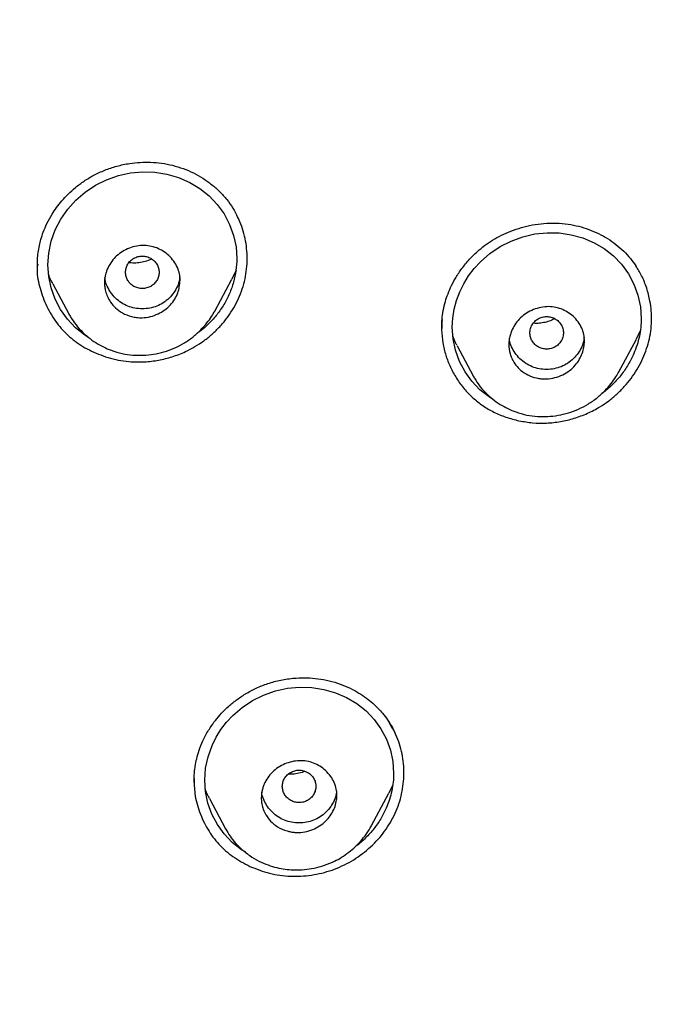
# Model space of a CAD drawing. Header units: millimetres. Extents: x 8 to 1937, y 12 to 2736.
# Tile 61 of 135: x 749 to 765, y 1810 to 1834. Entities that reach past the tile are written whole.
import ezdxf

# ---------------------------------------------------------------- set-up
doc = ezdxf.new("R2010")
doc.units = ezdxf.units.MM

msp = doc.modelspace()

# ---------------------------------------------------------------- linework, layer by layer
at = {"color": 7, "linetype": 'Continuous', "lineweight": 30}
for p, q in [((749.68, 1827.999), (749.68, 1827.988)), ((749.688, 1828.01), (749.687, 1827.99)), ((753.899, 1826.899), (754.306, 1827.662)), ((754.404, 1827.873), (754.304, 1827.662)), ((750.044, 1827.548), (750.426, 1826.831)), ((750.431, 1826.825), (750.427, 1826.832)), ((753.901, 1826.907), (753.897, 1826.9)), ((759.3, 1826.52), (759.3, 1826.505)), ((759.304, 1826.538), (759.303, 1826.507)), ((762.181, 1826.275), (762.182, 1826.278)), ((764.023, 1826.429), (763.93, 1826.232)), ((759.664, 1826.075), (760.044, 1825.361)), ((763.517, 1825.454), (763.932, 1826.231)), ((760.051, 1825.352), (760.046, 1825.362)), ((763.518, 1825.462), (763.515, 1825.455)), ((753.412, 1815.719), (753.412, 1815.706)), ((756.288, 1815.472), (756.29, 1815.478)), ((758.133, 1815.617), (758.04, 1815.421)), ((753.772, 1815.295), (754.155, 1814.576)), ((757.632, 1814.65), (758.042, 1815.42)), ((754.16, 1814.568), (754.156, 1814.576))]:
    msp.add_line(p, q, dxfattribs=at)
at = {"color": 7, "linetype": 'Continuous', "lineweight": 30, "flags": 128}
for points in [[(750.894, 1826.273), (750.804, 1826.327), (750.585, 1826.504), (750.393, 1826.708), (750.231, 1826.935), (750.101, 1827.185), (750.005, 1827.45), (749.947, 1827.722), (749.928, 1828.001), (749.947, 1828.281), (750.007, 1828.56), (750.103, 1828.83), (750.233, 1829.086), (750.399, 1829.327), (750.592, 1829.543), (750.814, 1829.733), (751.061, 1829.896), (751.325, 1830.027), (751.607, 1830.127), (751.893, 1830.19), (752.183, 1830.217), (752.474, 1830.207), (752.759, 1830.161), (753.038, 1830.079), (753.303, 1829.964), (753.545, 1829.818), (753.765, 1829.642), (753.957, 1829.44), (754.119, 1829.214), (754.25, 1828.964), (754.345, 1828.702), (754.404, 1828.427), (754.423, 1828.148), (754.423, 1828.148)], [(760.511, 1824.805), (760.429, 1824.854), (760.21, 1825.027), (760.017, 1825.229), (759.855, 1825.454), (759.724, 1825.702), (759.628, 1825.967), (759.57, 1826.24), (759.55, 1826.52), (759.561, 1826.731), (759.595, 1826.943), (759.651, 1827.151), (759.727, 1827.354), (759.822, 1827.549), (759.937, 1827.736), (760.07, 1827.913), (760.219, 1828.075), (760.441, 1828.267), (760.688, 1828.433), (760.952, 1828.567), (761.233, 1828.669), (761.518, 1828.735), (761.808, 1828.765), (762.098, 1828.759), (762.382, 1828.717), (762.66, 1828.639), (762.924, 1828.527), (763.166, 1828.385), (763.385, 1828.213), (763.578, 1828.013), (763.741, 1827.789), (763.872, 1827.54), (763.968, 1827.279), (764.027, 1827.003), (764.047, 1826.724), (764.047, 1826.724)], [(754.634, 1814.015), (754.534, 1814.075), (754.316, 1814.25), (754.123, 1814.452), (753.962, 1814.677), (753.832, 1814.924), (753.736, 1815.187), (753.678, 1815.458), (753.659, 1815.735), (753.679, 1816.014), (753.738, 1816.291), (753.835, 1816.56), (753.93, 1816.753), (754.044, 1816.938), (754.178, 1817.113), (754.326, 1817.272), (754.548, 1817.462), (754.796, 1817.625), (755.061, 1817.756), (755.342, 1817.855), (755.629, 1817.919), (755.919, 1817.946), (756.21, 1817.937), (756.495, 1817.892), (756.773, 1817.811), (757.037, 1817.697), (757.279, 1817.553), (757.498, 1817.379), (757.69, 1817.179), (757.851, 1816.955), (757.982, 1816.707), (758.077, 1816.447), (758.135, 1816.174), (758.155, 1815.897), (758.155, 1815.897)]]:
    msp.add_lwpolyline(points, dxfattribs=at)
at = {"color": 7, "linetype": 'Continuous', "lineweight": 30}
for points, knots in [([(775.421, 1810.937), (775.882, 1812.165), (776.801, 1814.61), (777.784, 1818.38), (778.559, 1822.161), (779.143, 1825.953), (779.629, 1830.139), (779.984, 1834.718), (780.194, 1839.683), (780.289, 1845.231), (780.279, 1851.36), (780.267, 1858.09), (780.164, 1864.839), (779.844, 1871.617), (779.3, 1877.273), (778.63, 1881.796), (777.965, 1885.193), (777.086, 1888.577), (775.93, 1891.922), (774.513, 1894.999), (772.835, 1897.762), (770.942, 1900.177), (768.732, 1902.323), (766.293, 1904.177), (763.711, 1905.775), (760.59, 1907.378), (756.904, 1908.899), (752.654, 1910.268), (748.338, 1911.351), (743.972, 1912.178), (739.571, 1912.746), (735.16, 1913.071), (730.767, 1913.198), (726.396, 1913.208), (722.026, 1913.196), (717.633, 1913.068), (713.222, 1912.746), (708.821, 1912.179), (704.455, 1911.351), (700.139, 1910.27), (695.89, 1908.899), (692.203, 1907.378), (689.082, 1905.776), (686.5, 1904.179), (684.061, 1902.323), (681.851, 1900.179), (679.957, 1897.763), (678.28, 1894.999), (676.862, 1891.922), (675.707, 1888.578), (674.828, 1885.194), (674.162, 1881.796), (673.492, 1877.273), (672.948, 1871.617), (672.629, 1864.839), (672.526, 1858.09), (672.514, 1851.36), (672.504, 1844.78), (672.627, 1838.327), (672.974, 1832.002), (673.552, 1826.543), (674.271, 1821.958), (675.041, 1818.245), (676.015, 1814.544), (676.918, 1812.143), (677.372, 1810.937)], [0, 0, 0, 0, 0.01422, 0.028301, 0.042283, 0.056188, 0.070046, 0.088148, 0.106186, 0.124159, 0.148558, 0.172923, 0.197399, 0.221993, 0.24671, 0.259145, 0.27167, 0.284302, 0.297067, 0.309991, 0.320883, 0.3319, 0.342924, 0.353811, 0.364567, 0.375221, 0.391058, 0.40678, 0.422432, 0.438055, 0.453668, 0.469227, 0.484683, 0.500001, 0.515318, 0.530774, 0.546334, 0.561944, 0.577571, 0.59322, 0.608942, 0.624779, 0.635434, 0.646191, 0.657076, 0.668103, 0.679114, 0.690014, 0.702933, 0.7157, 0.728331, 0.740856, 0.753291, 0.778008, 0.802602, 0.827078, 0.851444, 0.875842, 0.898728, 0.921719, 0.944802, 0.958463, 0.9722, 0.986034, 1, 1, 1, 1]), ([(774.029, 1811.059), (774.405, 1812.046), (775.156, 1814.02), (776.018, 1817.06), (776.732, 1820.13), (777.303, 1823.225), (777.763, 1826.333), (778.197, 1830.046), (778.546, 1834.365), (778.768, 1839.286), (778.869, 1844.431), (778.874, 1849.796), (778.859, 1855.385), (778.801, 1860.977), (778.629, 1866.574), (778.274, 1872.171), (777.771, 1876.823), (777.206, 1880.529), (776.678, 1883.295), (776.02, 1886.039), (775.205, 1888.748), (774.198, 1891.399), (773.069, 1893.752), (771.852, 1895.795), (770.603, 1897.542), (769.188, 1899.168), (767.444, 1900.816), (765.342, 1902.424), (762.891, 1903.956), (760.154, 1905.378), (757.141, 1906.675), (753.864, 1907.831), (750.525, 1908.797), (747.139, 1909.593), (743.434, 1910.284), (739.408, 1910.813), (735.073, 1911.14), (730.734, 1911.272), (726.397, 1911.286), (722.06, 1911.271), (717.719, 1911.138), (713.384, 1910.813), (709.358, 1910.284), (705.653, 1909.594), (702.268, 1908.798), (698.929, 1907.83), (695.653, 1906.674), (692.639, 1905.379), (689.902, 1903.956), (687.451, 1902.424), (685.35, 1900.815), (683.605, 1899.169), (682.192, 1897.542), (680.942, 1895.795), (679.726, 1893.751), (678.596, 1891.399), (677.589, 1888.748), (676.774, 1886.04), (676.116, 1883.295), (675.588, 1880.529), (675.023, 1876.824), (674.52, 1872.171), (674.165, 1866.575), (673.992, 1860.978), (673.935, 1855.385), (673.92, 1849.796), (673.925, 1844.506), (674.019, 1839.51), (674.223, 1834.813), (674.582, 1830.12), (675.062, 1826.021), (675.612, 1822.517), (676.175, 1819.603), (676.868, 1816.712), (677.697, 1813.849), (678.408, 1811.989), (678.764, 1811.059)], [0, 0, 0, 0, 0.011709, 0.0234, 0.035079, 0.046745, 0.058401, 0.070053, 0.08835, 0.106637, 0.124908, 0.145647, 0.166375, 0.187119, 0.207887, 0.228673, 0.249479, 0.259892, 0.270315, 0.28075, 0.291198, 0.301658, 0.31213, 0.319994, 0.327864, 0.335737, 0.343609, 0.354092, 0.364563, 0.37502, 0.38755, 0.400066, 0.41258, 0.425091, 0.437599, 0.45323, 0.468841, 0.484431, 0.499999, 0.515569, 0.531166, 0.546782, 0.562408, 0.574915, 0.587424, 0.599934, 0.612454, 0.624987, 0.635443, 0.645912, 0.656393, 0.664263, 0.672136, 0.680006, 0.687871, 0.698343, 0.708803, 0.71925, 0.729685, 0.740108, 0.750521, 0.771326, 0.792113, 0.81288, 0.833624, 0.854353, 0.875091, 0.892532, 0.909986, 0.927451, 0.944927, 0.955919, 0.966921, 0.977933, 0.988958, 1, 1, 1, 1]), ([(749.679, 1827.962), (749.679, 1828.016), (749.679, 1828.123), (749.693, 1828.29), (749.721, 1828.452), (749.762, 1828.617), (749.82, 1828.792), (749.906, 1828.993), (750.013, 1829.187), (750.133, 1829.367), (750.26, 1829.528), (750.411, 1829.69), (750.588, 1829.849), (750.792, 1830.001), (751.024, 1830.14), (751.285, 1830.26), (751.571, 1830.355), (751.853, 1830.415), (752.123, 1830.443), (752.376, 1830.446), (752.637, 1830.425), (752.808, 1830.388), (752.896, 1830.369)], [0, 0, 0, 0, 0.039007, 0.077545, 0.115815, 0.149067, 0.189654, 0.237546, 0.292727, 0.333597, 0.377741, 0.425172, 0.47591, 0.529995, 0.587517, 0.648332, 0.71218, 0.779164, 0.831529, 0.885748, 0.941876, 1, 1, 1, 1]), ([(752.896, 1830.369), (752.981, 1830.345), (753.151, 1830.296), (753.391, 1830.191), (753.617, 1830.065), (753.827, 1829.916), (754.018, 1829.746), (754.187, 1829.557), (754.329, 1829.363), (754.401, 1829.224), (754.434, 1829.16)], [0, 0, 0, 0, 0.128458, 0.256425, 0.384001, 0.511236, 0.638175, 0.764901, 0.891573, 1, 1, 1, 1]), ([(751.241, 1825.831), (751.32, 1825.806), (751.478, 1825.755), (751.725, 1825.71), (751.975, 1825.687), (752.254, 1825.688), (752.561, 1825.724), (752.89, 1825.805), (753.18, 1825.917), (753.43, 1826.049), (753.642, 1826.189), (753.839, 1826.348), (754.019, 1826.525), (754.18, 1826.717), (754.322, 1826.923), (754.441, 1827.141), (754.538, 1827.369), (754.609, 1827.604), (754.654, 1827.845), (754.673, 1828.087), (754.667, 1828.328), (754.636, 1828.567), (754.58, 1828.801), (754.51, 1829.007), (754.449, 1829.129), (754.423, 1829.18)], [0, 0, 0, 0, 0.042413, 0.084673, 0.126848, 0.168978, 0.225114, 0.281287, 0.337597, 0.379867, 0.422059, 0.46422, 0.506372, 0.548521, 0.590671, 0.632834, 0.675048, 0.717235, 0.759349, 0.801449, 0.843563, 0.885693, 0.927832, 0.969977, 1, 1, 1, 1]), ([(759.299, 1826.479), (759.3, 1826.537), (759.301, 1826.661), (759.323, 1826.863), (759.366, 1827.068), (759.43, 1827.27), (759.511, 1827.467), (759.618, 1827.675), (759.759, 1827.892), (759.936, 1828.113), (760.127, 1828.304), (760.322, 1828.464), (760.511, 1828.592), (760.721, 1828.708), (760.95, 1828.809), (761.197, 1828.892), (761.459, 1828.954), (761.735, 1828.99), (762.022, 1829), (762.213, 1828.979), (762.31, 1828.968)], [0, 0, 0, 0, 0.042673, 0.090915, 0.14488, 0.189171, 0.237086, 0.290078, 0.348292, 0.411678, 0.480157, 0.528629, 0.579359, 0.632453, 0.687969, 0.745896, 0.806175, 0.868702, 0.933348, 1, 1, 1, 1]), ([(762.31, 1828.968), (762.393, 1828.953), (762.56, 1828.922), (762.8, 1828.846), (763.03, 1828.748), (763.247, 1828.628), (763.448, 1828.488), (763.632, 1828.328), (763.791, 1828.159), (763.876, 1828.036), (763.916, 1827.979)], [0, 0, 0, 0, 0.128031, 0.255859, 0.383469, 0.510801, 0.637799, 0.764443, 0.890793, 1, 1, 1, 1]), ([(753.074, 1827.631), (753.063, 1827.529), (753.047, 1827.374), (752.949, 1827.181), (752.846, 1827.042), (752.712, 1826.922), (752.55, 1826.827), (752.367, 1826.762), (752.192, 1826.737), (752.04, 1826.744), (751.88, 1826.774), (751.704, 1826.844), (751.537, 1826.965), (751.419, 1827.102), (751.342, 1827.239), (751.298, 1827.366), (751.278, 1827.476), (751.273, 1827.57), (751.277, 1827.655), (751.29, 1827.737), (751.311, 1827.817), (751.35, 1827.923), (751.417, 1828.049), (751.527, 1828.185), (751.665, 1828.298), (751.823, 1828.385), (751.996, 1828.442), (752.175, 1828.466), (752.353, 1828.453), (752.519, 1828.406), (752.672, 1828.328), (752.811, 1828.222), (752.927, 1828.091), (753.013, 1827.941), (753.065, 1827.787), (753.071, 1827.681), (753.074, 1827.631)], [0, 0, 0, 0, 0.0558633, 0.0854333, 0.1161053, 0.1479648, 0.1808774, 0.2150959, 0.2503929, 0.2738557, 0.2962358, 0.3379222, 0.3755128, 0.4088186, 0.438084, 0.4631915, 0.4841438, 0.500844, 0.5159576, 0.531195, 0.5463799, 0.5616448, 0.5924925, 0.6235202, 0.6548932, 0.6866545, 0.7186769, 0.7511511, 0.7822449, 0.8133855, 0.8445081, 0.8756112, 0.9095438, 0.9415027, 0.9717023, 1, 1, 1, 1]), ([(751.774, 1827.822), (751.777, 1827.788), (751.783, 1827.721), (751.825, 1827.627), (751.888, 1827.545), (751.972, 1827.484), (752.07, 1827.445), (752.175, 1827.431), (752.279, 1827.445), (752.377, 1827.484), (752.461, 1827.546), (752.524, 1827.627), (752.565, 1827.721), (752.579, 1827.822), (752.565, 1827.923), (752.524, 1828.018), (752.46, 1828.099), (752.376, 1828.16), (752.279, 1828.199), (752.174, 1828.213), (752.069, 1828.199), (751.972, 1828.16), (751.888, 1828.098), (751.824, 1828.017), (751.782, 1827.923), (751.777, 1827.856), (751.774, 1827.822)], [0, 0, 0, 0, 0.0416593, 0.0833408, 0.125, 0.1666593, 0.2083407, 0.25, 0.2916593, 0.3333407, 0.375, 0.4166593, 0.4583407, 0.5, 0.5416593, 0.5833407, 0.625, 0.6666593, 0.7083407, 0.75, 0.7916593, 0.8333407, 0.875, 0.9166592, 0.9583407, 1, 1, 1, 1]), ([(752.399, 1828.138), (752.37, 1828.125), (752.296, 1828.091), (752.168, 1828.057), (752.021, 1828.041), (751.916, 1828.041), (751.864, 1828.052), (751.858, 1828.053)], [0, 0, 0, 0, 0.167576, 0.437361, 0.703425, 0.968247, 1, 1, 1, 1]), ([(754.423, 1828.148), (754.42, 1828.054), (754.412, 1827.866), (754.351, 1827.586), (754.254, 1827.314), (754.122, 1827.055), (753.958, 1826.814), (753.761, 1826.599), (753.596, 1826.448), (753.491, 1826.38), (753.468, 1826.365)], [0, 0, 0, 0, 0.137248, 0.27422, 0.413416, 0.551733, 0.68826, 0.82542, 0.961966, 1, 1, 1, 1]), ([(749.68, 1828.017), (749.676, 1827.972), (749.661, 1827.777), (749.732, 1827.431), (749.889, 1827.004), (750.125, 1826.611), (750.433, 1826.278), (750.806, 1826.009), (751.094, 1825.891), (751.241, 1825.831)], [0, 0, 0, 0, 0.047059, 0.203089, 0.365776, 0.526491, 0.681738, 0.837568, 1, 1, 1, 1]), ([(761.138, 1824.288), (761.246, 1824.268), (761.462, 1824.23), (761.794, 1824.227), (762.126, 1824.263), (762.453, 1824.341), (762.769, 1824.459), (763.044, 1824.602), (763.277, 1824.759), (763.471, 1824.921), (763.648, 1825.1), (763.807, 1825.294), (763.947, 1825.501), (764.065, 1825.719), (764.16, 1825.947), (764.232, 1826.181), (764.278, 1826.421), (764.297, 1826.662), (764.291, 1826.902), (764.256, 1827.166), (764.183, 1827.448), (764.07, 1827.732), (763.965, 1827.9), (763.915, 1827.979)], [0, 0, 0, 0, 0.056074, 0.112055, 0.168021, 0.223993, 0.279979, 0.336019, 0.378047, 0.420009, 0.461949, 0.503878, 0.545793, 0.587684, 0.629551, 0.671411, 0.71324, 0.755051, 0.796899, 0.838796, 0.894689, 0.950571, 1, 1, 1, 1]), ([(750.047, 1827.55), (750.031, 1827.578), (749.988, 1827.65), (749.96, 1827.729), (749.943, 1827.779)], [0, 0, 0, 0, 0.379618, 1, 1, 1, 1]), ([(753.065, 1827.723), (753.063, 1827.698), (753.057, 1827.618), (753.013, 1827.486), (752.93, 1827.336), (752.814, 1827.204), (752.678, 1827.093), (752.522, 1827.011), (752.353, 1826.963), (752.175, 1826.948), (751.996, 1826.963), (751.827, 1827.011), (751.671, 1827.092), (751.535, 1827.204), (751.419, 1827.336), (751.336, 1827.486), (751.293, 1827.61), (751.287, 1827.683), (751.286, 1827.7)], [0, 0, 0, 0, 0.029776, 0.096495, 0.163112, 0.232397, 0.301856, 0.368507, 0.435118, 0.504459, 0.573966, 0.640613, 0.70717, 0.77642, 0.846049, 0.912811, 0.979467, 1, 1, 1, 1]), ([(762.697, 1826.185), (762.694, 1826.137), (762.689, 1826.038), (762.647, 1825.889), (762.577, 1825.742), (762.476, 1825.602), (762.343, 1825.477), (762.18, 1825.377), (761.993, 1825.308), (761.819, 1825.281), (761.671, 1825.285), (761.52, 1825.309), (761.351, 1825.369), (761.185, 1825.478), (761.062, 1825.607), (760.978, 1825.742), (760.915, 1825.905), (760.891, 1826.063), (760.902, 1826.212), (760.924, 1826.318), (760.965, 1826.44), (761.035, 1826.575), (761.143, 1826.713), (761.279, 1826.83), (761.439, 1826.921), (761.615, 1826.982), (761.797, 1827.01), (761.975, 1826.999), (762.141, 1826.954), (762.294, 1826.879), (762.432, 1826.775), (762.548, 1826.647), (762.634, 1826.499), (762.687, 1826.344), (762.694, 1826.237), (762.697, 1826.185)], [0, 0, 0, 0, 0.026534, 0.054373, 0.083469, 0.113995, 0.145955, 0.179294, 0.214235, 0.250562, 0.272487, 0.293514, 0.333165, 0.369515, 0.402349, 0.432063, 0.458343, 0.500906, 0.520418, 0.540132, 0.560001, 0.590406, 0.621241, 0.652749, 0.684906, 0.717652, 0.751153, 0.782294, 0.813451, 0.844553, 0.875611, 0.909113, 0.940917, 0.971261, 1, 1, 1, 1]), ([(750.427, 1826.829), (750.47, 1826.758), (750.553, 1826.616), (750.711, 1826.433), (750.882, 1826.276), (751.062, 1826.147), (751.245, 1826.043), (751.455, 1825.952), (751.69, 1825.884), (751.947, 1825.847), (752.197, 1825.843), (752.445, 1825.868), (752.693, 1825.924), (752.934, 1826.01), (753.165, 1826.128), (753.378, 1826.276), (753.56, 1826.441), (753.707, 1826.608), (753.819, 1826.76), (753.875, 1826.859), (753.9, 1826.903)], [0, 0, 0, 0, 0.060027, 0.117818, 0.17321, 0.226019, 0.276104, 0.323399, 0.389155, 0.449352, 0.507294, 0.565993, 0.625388, 0.685446, 0.74619, 0.807571, 0.867441, 0.919774, 0.964455, 1, 1, 1, 1]), ([(761.397, 1826.38), (761.4, 1826.347), (761.405, 1826.279), (761.447, 1826.185), (761.511, 1826.104), (761.595, 1826.042), (761.692, 1826.004), (761.797, 1825.99), (761.902, 1826.004), (761.999, 1826.043), (762.083, 1826.104), (762.147, 1826.186), (762.187, 1826.28), (762.202, 1826.381), (762.187, 1826.482), (762.147, 1826.576), (762.083, 1826.657), (761.999, 1826.719), (761.901, 1826.758), (761.796, 1826.772), (761.692, 1826.758), (761.594, 1826.719), (761.51, 1826.657), (761.447, 1826.576), (761.405, 1826.482), (761.399, 1826.414), (761.397, 1826.38)], [0, 0, 0, 0, 0.041659, 0.083341, 0.125, 0.166659, 0.208341, 0.25, 0.291659, 0.333341, 0.375, 0.416659, 0.458341, 0.5, 0.541659, 0.583341, 0.625, 0.666659, 0.708341, 0.75, 0.791659, 0.833341, 0.875, 0.916659, 0.958341, 1, 1, 1, 1]), ([(764.047, 1826.724), (764.045, 1826.653), (764.04, 1826.511), (764.006, 1826.299), (763.95, 1826.09), (763.865, 1825.862), (763.743, 1825.622), (763.578, 1825.379), (763.381, 1825.161), (763.222, 1825.013), (763.123, 1824.948), (763.107, 1824.937)], [0, 0, 0, 0, 0.104179, 0.207849, 0.312115, 0.41806, 0.5578, 0.695788, 0.834505, 0.97248, 1, 1, 1, 1]), ([(759.308, 1826.698), (759.303, 1826.615), (759.29, 1826.428), (759.322, 1826.142), (759.391, 1825.845), (759.5, 1825.561), (759.648, 1825.294), (759.828, 1825.047), (760.038, 1824.828), (760.274, 1824.642), (760.537, 1824.489), (760.826, 1824.367), (761.033, 1824.314), (761.138, 1824.288)], [0, 0, 0, 0, 0.0747228, 0.1677018, 0.2598332, 0.3517249, 0.4448745, 0.5389056, 0.6302173, 0.7203727, 0.8110002, 0.9037074, 1, 1, 1, 1]), ([(761.99, 1826.718), (761.976, 1826.71), (761.922, 1826.68), (761.822, 1826.645), (761.693, 1826.615), (761.577, 1826.603), (761.507, 1826.607), (761.479, 1826.609)], [0, 0, 0, 0, 0.090552, 0.340317, 0.589463, 0.838152, 1, 1, 1, 1]), ([(759.667, 1826.077), (759.653, 1826.1), (759.611, 1826.17), (759.584, 1826.248), (759.565, 1826.3)], [0, 0, 0, 0, 0.330056, 1, 1, 1, 1]), ([(762.687, 1826.279), (762.685, 1826.255), (762.68, 1826.175), (762.635, 1826.045), (762.552, 1825.895), (762.437, 1825.763), (762.3, 1825.651), (762.145, 1825.57), (761.975, 1825.521), (761.797, 1825.506), (761.619, 1825.521), (761.449, 1825.569), (761.294, 1825.651), (761.157, 1825.762), (761.041, 1825.894), (760.959, 1826.045), (760.916, 1826.163), (760.911, 1826.229), (760.91, 1826.24)], [0, 0, 0, 0, 0.028862, 0.09615, 0.163335, 0.23321, 0.30326, 0.370479, 0.437658, 0.507589, 0.577688, 0.644902, 0.712026, 0.781866, 0.852088, 0.919417, 0.98664, 1, 1, 1, 1]), ([(760.046, 1825.359), (760.089, 1825.286), (760.172, 1825.144), (760.332, 1824.961), (760.504, 1824.805), (760.686, 1824.676), (760.87, 1824.575), (761.082, 1824.486), (761.317, 1824.42), (761.574, 1824.387), (761.823, 1824.385), (762.071, 1824.414), (762.317, 1824.472), (762.557, 1824.561), (762.788, 1824.682), (762.999, 1824.831), (763.181, 1824.998), (763.327, 1825.166), (763.439, 1825.319), (763.496, 1825.419), (763.521, 1825.464)], [0, 0, 0, 0, 0.060342, 0.11841, 0.174046, 0.22706, 0.277309, 0.324721, 0.39056, 0.450693, 0.508409, 0.566859, 0.626008, 0.685852, 0.746435, 0.807664, 0.867387, 0.919376, 0.963489, 1, 1, 1, 1]), ([(753.409, 1815.679), (753.409, 1815.699), (753.408, 1815.746), (753.41, 1815.84), (753.419, 1815.962), (753.44, 1816.115), (753.48, 1816.297), (753.546, 1816.507), (753.646, 1816.741), (753.771, 1816.96), (753.913, 1817.157), (754.06, 1817.329), (754.233, 1817.499), (754.434, 1817.66), (754.662, 1817.81), (754.919, 1817.943), (755.204, 1818.051), (755.512, 1818.128), (755.812, 1818.167), (756.095, 1818.172), (756.358, 1818.151), (756.625, 1818.104), (756.798, 1818.049), (756.886, 1818.02)], [0, 0, 0, 0, 0.014941, 0.035596, 0.062177, 0.094804, 0.133696, 0.179331, 0.2319, 0.291102, 0.334073, 0.379875, 0.428544, 0.480122, 0.534658, 0.59223, 0.652855, 0.716263, 0.782569, 0.834285, 0.887733, 0.942952, 1, 1, 1, 1]), ([(756.886, 1818.02), (756.966, 1817.989), (757.12, 1817.928), (757.326, 1817.812), (757.505, 1817.691), (757.656, 1817.568), (757.783, 1817.446), (757.901, 1817.314), (758.006, 1817.178), (758.091, 1817.045), (758.148, 1816.943), (758.175, 1816.887), (758.186, 1816.865)], [0, 0, 0, 0, 0.140152, 0.2696179, 0.3886052, 0.4972288, 0.5955641, 0.6836705, 0.7967442, 0.8870768, 0.954784, 1, 1, 1, 1]), ([(754.737, 1813.678), (754.891, 1813.617), (755.197, 1813.496), (755.696, 1813.432), (756.2, 1813.456), (756.695, 1813.577), (757.158, 1813.792), (757.57, 1814.09), (757.916, 1814.457), (758.181, 1814.881), (758.348, 1815.344), (758.416, 1815.825), (758.382, 1816.304), (758.254, 1816.766), (758.089, 1817.037), (758.006, 1817.173)], [0, 0, 0, 0, 0.077459, 0.154383, 0.23114, 0.30813, 0.38522, 0.4621, 0.538905, 0.615816, 0.692697, 0.769429, 0.846191, 0.923094, 1, 1, 1, 1]), ([(756.806, 1815.374), (756.803, 1815.323), (756.797, 1815.219), (756.75, 1815.065), (756.675, 1814.916), (756.569, 1814.779), (756.434, 1814.661), (756.273, 1814.569), (756.092, 1814.506), (755.931, 1814.484), (755.803, 1814.487), (755.709, 1814.5), (755.567, 1814.533), (755.395, 1814.609), (755.228, 1814.746), (755.118, 1814.892), (755.053, 1815.03), (755.02, 1815.147), (755.008, 1815.238), (755.005, 1815.317), (755.009, 1815.394), (755.023, 1815.477), (755.044, 1815.558), (755.084, 1815.664), (755.153, 1815.791), (755.265, 1815.926), (755.404, 1816.037), (755.561, 1816.122), (755.733, 1816.177), (755.91, 1816.201), (756.086, 1816.189), (756.252, 1816.142), (756.405, 1816.066), (756.544, 1815.96), (756.661, 1815.829), (756.746, 1815.679), (756.797, 1815.526), (756.803, 1815.423), (756.806, 1815.374)], [0, 0, 0, 0, 0.028498, 0.057718, 0.087698, 0.118451, 0.150171, 0.182649, 0.216181, 0.250551, 0.268145, 0.285032, 0.301398, 0.346566, 0.386212, 0.420343, 0.4488, 0.471848, 0.489175, 0.50092, 0.5164, 0.531945, 0.547386, 0.562865, 0.593968, 0.625088, 0.656318, 0.687793, 0.719343, 0.751179, 0.782259, 0.813388, 0.844514, 0.875622, 0.910187, 0.942358, 0.972336, 1, 1, 1, 1]), ([(755.506, 1815.583), (755.509, 1815.549), (755.514, 1815.482), (755.556, 1815.388), (755.62, 1815.307), (755.704, 1815.245), (755.801, 1815.206), (755.906, 1815.192), (756.011, 1815.206), (756.108, 1815.245), (756.192, 1815.307), (756.256, 1815.388), (756.296, 1815.482), (756.311, 1815.583), (756.296, 1815.684), (756.256, 1815.779), (756.192, 1815.86), (756.108, 1815.921), (756.01, 1815.96), (755.906, 1815.974), (755.801, 1815.96), (755.704, 1815.921), (755.619, 1815.859), (755.556, 1815.778), (755.514, 1815.684), (755.509, 1815.617), (755.506, 1815.583)], [0, 0, 0, 0, 0.041659, 0.083341, 0.125, 0.166659, 0.208341, 0.25, 0.291659, 0.333341, 0.375, 0.416659, 0.458341, 0.5, 0.541659, 0.583341, 0.625, 0.666659, 0.708341, 0.75, 0.791659, 0.833341, 0.875, 0.916659, 0.958341, 1, 1, 1, 1]), ([(756.045, 1815.942), (756.033, 1815.937), (755.976, 1815.911), (755.865, 1815.887), (755.743, 1815.87), (755.673, 1815.875), (755.651, 1815.877)], [0, 0, 0, 0, 0.093649, 0.4647755, 0.8336881, 1, 1, 1, 1]), ([(753.409, 1815.769), (753.41, 1815.651), (753.412, 1815.38), (753.527, 1814.97), (753.716, 1814.558), (753.986, 1814.198), (754.326, 1813.894), (754.598, 1813.751), (754.737, 1813.678)], [0, 0, 0, 0, 0.134066, 0.309575, 0.485275, 0.654537, 0.823905, 1, 1, 1, 1]), ([(758.155, 1815.897), (758.153, 1815.827), (758.149, 1815.687), (758.114, 1815.477), (758.059, 1815.27), (757.974, 1815.045), (757.853, 1814.808), (757.688, 1814.568), (757.491, 1814.353), (757.34, 1814.213), (757.25, 1814.154), (757.242, 1814.149)], [0, 0, 0, 0, 0.10588, 0.211125, 0.316835, 0.424086, 0.56612, 0.70612, 0.846569, 0.986551, 1, 1, 1, 1]), ([(753.775, 1815.297), (753.761, 1815.32), (753.719, 1815.39), (753.692, 1815.466), (753.674, 1815.516)], [0, 0, 0, 0, 0.341493, 1, 1, 1, 1]), ([(756.795, 1815.476), (756.794, 1815.454), (756.788, 1815.376), (756.744, 1815.247), (756.661, 1815.097), (756.546, 1814.965), (756.409, 1814.854), (756.254, 1814.772), (756.084, 1814.724), (755.906, 1814.709), (755.728, 1814.724), (755.558, 1814.772), (755.403, 1814.853), (755.266, 1814.965), (755.151, 1815.097), (755.068, 1815.247), (755.025, 1815.366), (755.02, 1815.433), (755.019, 1815.445)], [0, 0, 0, 0, 0.026735, 0.094099, 0.161362, 0.23132, 0.301449, 0.368745, 0.436002, 0.506015, 0.576193, 0.643484, 0.710687, 0.780609, 0.85091, 0.918316, 0.985618, 1, 1, 1, 1]), ([(754.157, 1814.572), (754.191, 1814.513), (754.258, 1814.397), (754.382, 1814.243), (754.535, 1814.086), (754.723, 1813.936), (754.942, 1813.805), (755.16, 1813.71), (755.37, 1813.646), (755.572, 1813.609), (755.772, 1813.593), (755.981, 1813.596), (756.209, 1813.624), (756.454, 1813.682), (756.679, 1813.766), (756.878, 1813.869), (757.049, 1813.981), (757.215, 1814.115), (757.371, 1814.274), (757.514, 1814.451), (757.59, 1814.583), (757.628, 1814.647)], [0, 0, 0, 0, 0.049035, 0.0964415, 0.1421644, 0.2073563, 0.2682755, 0.3247763, 0.3768697, 0.4248894, 0.4700974, 0.5191157, 0.5731224, 0.6321292, 0.6961559, 0.7416916, 0.7894716, 0.839552, 0.8919794, 0.9467601, 1, 1, 1, 1]), ([(756.082, 1790.506), (756.573, 1790.948), (757.555, 1791.831), (759.026, 1793.157), (760.49, 1794.487), (761.946, 1795.824), (763.388, 1797.173), (764.812, 1798.539), (766.018, 1799.734), (767.008, 1800.756), (767.794, 1801.594), (768.562, 1802.447), (769.309, 1803.316), (770.03, 1804.204), (770.721, 1805.114), (771.376, 1806.048), (771.991, 1807.007), (772.564, 1807.99), (773.094, 1808.995), (773.587, 1810.017), (773.881, 1810.712), (774.028, 1811.059)], [0, 0, 0, 0, 0.0714482, 0.1428954, 0.2143215, 0.2857195, 0.3571119, 0.4285301, 0.4999765, 0.5416567, 0.5833387, 0.6250273, 0.6667108, 0.7083718, 0.7500084, 0.7916375, 0.8332916, 0.8749759, 0.9166724, 0.9583571, 1, 1, 1, 1]), ([(726.396, 1792.645), (726.677, 1792.645), (727.222, 1792.646), (728.013, 1792.648), (728.75, 1792.653), (729.434, 1792.659), (730.065, 1792.666), (730.634, 1792.675), (731.142, 1792.684), (731.59, 1792.693), (731.993, 1792.702), (732.363, 1792.712), (732.95, 1792.728), (733.776, 1792.755), (734.851, 1792.799), (736.226, 1792.869), (737.894, 1792.978), (739.847, 1793.148), (741.725, 1793.354), (743.53, 1793.591), (745.26, 1793.857), (746.984, 1794.163), (748.699, 1794.51), (750.405, 1794.901), (751.965, 1795.303), (753.382, 1795.706), (754.657, 1796.103), (755.922, 1796.534), (757.174, 1797.002), (758.325, 1797.473), (759.376, 1797.941), (760.328, 1798.397), (761.265, 1798.881), (762.185, 1799.394), (762.999, 1799.885), (763.71, 1800.345), (764.323, 1800.766), (764.924, 1801.205), (765.512, 1801.663), (766.085, 1802.139), (766.637, 1802.626), (767.159, 1803.118), (767.558, 1803.517), (767.846, 1803.818), (768.034, 1804.02), (768.217, 1804.22), (768.395, 1804.42), (768.575, 1804.627), (768.779, 1804.869), (769.016, 1805.16), (769.288, 1805.507), (769.582, 1805.898), (769.883, 1806.317), (770.189, 1806.762), (770.497, 1807.231), (770.815, 1807.74), (771.141, 1808.29), (771.474, 1808.882), (771.812, 1809.517), (772.154, 1810.197), (772.373, 1810.668), (772.486, 1810.91)], [0, 0, 0, 0, 0.015981, 0.030958, 0.04493, 0.057896, 0.069857, 0.08081, 0.090216, 0.098726, 0.10634, 0.113117, 0.119744, 0.139739, 0.160144, 0.180911, 0.218092, 0.255259, 0.292451, 0.32568, 0.358913, 0.392143, 0.425367, 0.45858, 0.491779, 0.51711, 0.542434, 0.567759, 0.593091, 0.618462, 0.638444, 0.658446, 0.67844, 0.698413, 0.718352, 0.732487, 0.746599, 0.76072, 0.774895, 0.789109, 0.803277, 0.817012, 0.830242, 0.835622, 0.840912, 0.84611, 0.851216, 0.856297, 0.861933, 0.869459, 0.877933, 0.887356, 0.89773, 0.907796, 0.918626, 0.930223, 0.942595, 0.955749, 0.969694, 0.984441, 1, 1, 1, 1]), ([(775.421, 1810.937), (775.112, 1810.221), (774.494, 1808.788), (773.384, 1806.722), (772.125, 1804.741), (770.727, 1802.85), (769.238, 1801.028), (767.17, 1798.667), (764.839, 1796.179), (763.008, 1794.294), (762.274, 1793.538)], [0, 0, 0, 0, 0.106992, 0.214044, 0.321088, 0.428235, 0.535436, 0.642538, 0.856613, 1, 1, 1, 1])]:
    msp.add_open_spline(points, degree=3, knots=knots, dxfattribs=at)

doc.saveas('drawing.dxf')
